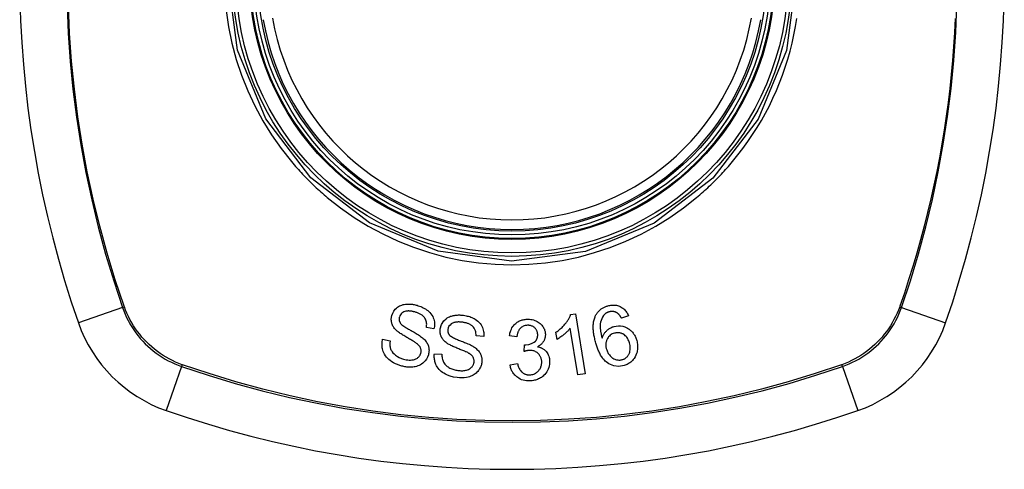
# Model space of a CAD drawing. Header units: inches. Extents: x 12 to 399, y 35 to 190.
# Tile 227 of 256: x 169.157 to 170.378, y 114.098 to 114.655. Entities that reach past the tile are written whole.
import ezdxf

# ---------------------------------------------------------------- set-up
doc = ezdxf.new("R2010")
doc.units = ezdxf.units.IN
doc.header["$MEASUREMENT"] = 0
doc.layers.add('Visible Edges(ANSI)', color=7, linetype='Continuous', lineweight=25)
doc.layers.add('Visible Tangent Edges(ANSI)', color=7, linetype='Continuous', lineweight=25)

msp = doc.modelspace()

# ---------------------------------------------------------------- linework, layer by layer
at = {"layer": 'Visible Edges(ANSI)'}
for p, q in [((169.8404, 114.2897), (169.8463, 114.2907)), ((169.8463, 114.2907), (169.8585, 114.2164)), ((169.9121, 114.2883), (169.9035, 114.2851)), ((169.6709, 114.2719), (169.6616, 114.2738)), ((169.7326, 114.2627), (169.7231, 114.2632)), ((169.7738, 114.2622), (169.7646, 114.2634)), ((169.8236, 114.2589), (169.8221, 114.2677)), ((169.8494, 114.2149), (169.8399, 114.2728)), ((169.6074, 114.2591), (169.6167, 114.2573)), ((169.7828, 114.244), (169.7834, 114.2521)), ((169.6715, 114.2412), (169.6809, 114.2407)), ((169.7653, 114.2275), (169.7745, 114.2291)), ((169.8585, 114.2164), (169.8494, 114.2149))]:
    msp.add_line(p, q, dxfattribs=at)
at = {"layer": 'Visible Edges(ANSI)', "flags": 128}
for points in [[(169.6188, 114.2886), (169.6199, 114.2914), (169.6214, 114.294), (169.623, 114.2962), (169.6246, 114.2977), (169.6258, 114.2987), (169.6271, 114.2996), (169.6284, 114.3003), (169.6298, 114.301), (169.6313, 114.3015), (169.6327, 114.302), (169.6342, 114.3023), (169.6356, 114.3025), (169.637, 114.3026), (169.6383, 114.3027), (169.6395, 114.3027), (169.6407, 114.3027), (169.6419, 114.3027), (169.643, 114.3026), (169.6442, 114.3024), (169.6454, 114.3023), (169.6465, 114.302), (169.6477, 114.3018), (169.6488, 114.3015), (169.65, 114.3012)], [(169.65, 114.3012), (169.6516, 114.3007), (169.6531, 114.3002), (169.6547, 114.2996), (169.6562, 114.2989), (169.6577, 114.2982), (169.6591, 114.2974), (169.6605, 114.2966), (169.6619, 114.2957), (169.6632, 114.2947), (169.6646, 114.2935), (169.6659, 114.2922), (169.6672, 114.2907), (169.6684, 114.2891), (169.6694, 114.2873), (169.6702, 114.2855), (169.6708, 114.2838), (169.6712, 114.2822), (169.6715, 114.2807), (169.6716, 114.2792), (169.6717, 114.2777), (169.6716, 114.2763), (169.6715, 114.2748), (169.6713, 114.2733), (169.6709, 114.2719)], [(169.8707, 114.287), (169.871, 114.2878), (169.8714, 114.2886), (169.8718, 114.2893), (169.8723, 114.2901), (169.8728, 114.2908), (169.8733, 114.2916), (169.8738, 114.2923), (169.8744, 114.293), (169.8749, 114.2936), (169.8756, 114.2943), (169.8762, 114.2949), (169.8769, 114.2955), (169.8776, 114.296), (169.8783, 114.2966), (169.879, 114.2971), (169.8798, 114.2976), (169.8806, 114.298), (169.8814, 114.2984), (169.8822, 114.2988), (169.883, 114.2992), (169.8839, 114.2996), (169.8847, 114.2999), (169.8856, 114.3002), (169.8865, 114.3004)], [(169.8865, 114.3004), (169.8878, 114.3008), (169.8891, 114.301), (169.8904, 114.3013), (169.8917, 114.3014), (169.8931, 114.3015), (169.8944, 114.3015), (169.8957, 114.3013), (169.8971, 114.3012), (169.8983, 114.3009), (169.8996, 114.3005), (169.9008, 114.3001), (169.902, 114.2995), (169.9032, 114.2989), (169.9043, 114.2982), (169.9053, 114.2975), (169.9063, 114.2967), (169.9072, 114.2958), (169.9081, 114.2948), (169.9089, 114.2938), (169.9097, 114.2928), (169.9104, 114.2917), (169.911, 114.2906), (169.9116, 114.2895), (169.9121, 114.2883)], [(169.6246, 114.27), (169.6237, 114.2709), (169.6229, 114.2717), (169.6221, 114.2726), (169.6214, 114.2736), (169.6208, 114.2745), (169.6202, 114.2755), (169.6197, 114.2766), (169.6192, 114.2776), (169.6189, 114.2785), (169.6186, 114.2794), (169.6185, 114.2802), (169.6183, 114.281), (169.6182, 114.2816), (169.6182, 114.2823), (169.6181, 114.2829), (169.6181, 114.2836), (169.6181, 114.2842), (169.6181, 114.2848), (169.6182, 114.2855), (169.6183, 114.2861), (169.6184, 114.2867), (169.6185, 114.2874), (169.6187, 114.288), (169.6188, 114.2886)], [(169.6282, 114.2866), (169.6281, 114.2863), (169.628, 114.286), (169.628, 114.2857), (169.6279, 114.2854), (169.6279, 114.2851), (169.6278, 114.2848), (169.6278, 114.2845), (169.6278, 114.2842), (169.6278, 114.2839), (169.6278, 114.2835), (169.6278, 114.2832), (169.6279, 114.2829), (169.6279, 114.2826), (169.628, 114.2823), (169.628, 114.282), (169.6281, 114.2817), (169.6282, 114.2814), (169.6283, 114.2811), (169.6284, 114.2808), (169.6285, 114.2805), (169.6287, 114.2802), (169.6288, 114.28), (169.629, 114.2797), (169.6291, 114.2794)], [(169.6479, 114.2927), (169.6472, 114.2929), (169.6465, 114.2931), (169.6458, 114.2932), (169.6451, 114.2934), (169.6444, 114.2936), (169.6436, 114.2937), (169.6429, 114.2938), (169.6422, 114.2939), (169.6414, 114.294), (169.6407, 114.294), (169.64, 114.2941), (169.6392, 114.2941), (169.6385, 114.294), (169.6377, 114.294), (169.637, 114.2939), (169.6361, 114.2937), (169.635, 114.2934), (169.6338, 114.2929), (169.6325, 114.2922), (169.6313, 114.2914), (169.6303, 114.2904), (169.6294, 114.2892), (169.6287, 114.288), (169.6282, 114.2866)], [(169.6616, 114.2738), (169.6618, 114.2751), (169.6619, 114.2764), (169.662, 114.2777), (169.6619, 114.279), (169.6617, 114.2803), (169.6614, 114.2816), (169.661, 114.2829), (169.6605, 114.2841), (169.6598, 114.2852), (169.6591, 114.2862), (169.6584, 114.287), (169.6577, 114.2877), (169.657, 114.2883), (169.6563, 114.2889), (169.6555, 114.2894), (169.6548, 114.2899), (169.6539, 114.2903), (169.6531, 114.2907), (169.6523, 114.2911), (169.6514, 114.2915), (169.6506, 114.2918), (169.6497, 114.2921), (169.6488, 114.2924), (169.6479, 114.2927)], [(169.6787, 114.272), (169.6802, 114.2773), (169.6832, 114.282), (169.686, 114.2845), (169.6875, 114.2856), (169.6889, 114.2864), (169.6903, 114.287), (169.6916, 114.2875), (169.6928, 114.2879), (169.6938, 114.2882), (169.6947, 114.2884), (169.6956, 114.2886), (169.6965, 114.2887), (169.6974, 114.2889), (169.6984, 114.289), (169.6993, 114.2891), (169.7002, 114.2891), (169.7012, 114.2892), (169.7021, 114.2892), (169.7031, 114.2892), (169.704, 114.2891), (169.7049, 114.2891), (169.7059, 114.289), (169.7068, 114.2889), (169.7077, 114.2888)], [(169.7077, 114.2888), (169.7093, 114.2885), (169.7108, 114.2883), (169.7123, 114.2879), (169.7138, 114.2875), (169.7153, 114.2871), (169.7167, 114.2866), (169.7181, 114.286), (169.7195, 114.2854), (169.7209, 114.2847), (169.7222, 114.2839), (169.7237, 114.2829), (169.7252, 114.2817), (169.7268, 114.2803), (169.7282, 114.2786), (169.7295, 114.2769), (169.7304, 114.2752), (169.7312, 114.2735), (169.7317, 114.2719), (169.7321, 114.2704), (169.7324, 114.2689), (169.7326, 114.2673), (169.7327, 114.2658), (169.7327, 114.2642), (169.7326, 114.2627)], [(169.8221, 114.2677), (169.8236, 114.2687), (169.825, 114.2697), (169.8263, 114.2708), (169.8275, 114.2718), (169.8286, 114.2728), (169.8297, 114.2738), (169.8307, 114.2748), (169.8316, 114.2758), (169.8325, 114.2767), (169.8333, 114.2776), (169.8341, 114.2786), (169.8348, 114.2795), (169.8354, 114.2803), (169.836, 114.2811), (169.8366, 114.282), (169.8371, 114.2828), (169.8376, 114.2836), (169.8381, 114.2844), (169.8386, 114.2853), (169.839, 114.2862), (169.8394, 114.287), (169.8398, 114.2879), (169.8401, 114.2888), (169.8404, 114.2897)], [(169.8716, 114.2544), (169.8713, 114.2558), (169.8709, 114.2572), (169.8705, 114.2586), (169.8702, 114.2601), (169.8699, 114.2615), (169.8696, 114.2629), (169.8693, 114.2643), (169.8691, 114.2657), (169.8689, 114.2672), (169.8687, 114.2686), (169.8686, 114.27), (169.8685, 114.2713), (169.8684, 114.2727), (169.8684, 114.2741), (169.8684, 114.2754), (169.8685, 114.2768), (169.8686, 114.2781), (169.8687, 114.2794), (169.8689, 114.2807), (169.8691, 114.282), (169.8694, 114.2832), (169.8698, 114.2845), (169.8702, 114.2858), (169.8707, 114.287)], [(169.8812, 114.2885), (169.8799, 114.2866), (169.8789, 114.2845), (169.8781, 114.2824), (169.8776, 114.2801), (169.8772, 114.2781), (169.8771, 114.2762), (169.8771, 114.2748), (169.8771, 114.2737), (169.8771, 114.2729), (169.8772, 114.2721), (169.8773, 114.2712), (169.8774, 114.2704), (169.8775, 114.2695), (169.8776, 114.2687), (169.8777, 114.2678), (169.8779, 114.267), (169.8781, 114.2661), (169.8782, 114.2652), (169.8784, 114.2644), (169.8786, 114.2636), (169.8788, 114.2627), (169.879, 114.2619), (169.8792, 114.2611), (169.8795, 114.2603)], [(169.888, 114.293), (169.8876, 114.2929), (169.8873, 114.2928), (169.887, 114.2927), (169.8867, 114.2926), (169.8863, 114.2924), (169.886, 114.2923), (169.8857, 114.2921), (169.8854, 114.292), (169.8851, 114.2918), (169.8848, 114.2917), (169.8845, 114.2915), (169.8842, 114.2913), (169.8839, 114.2911), (169.8836, 114.2909), (169.8834, 114.2907), (169.8831, 114.2905), (169.8829, 114.2903), (169.8826, 114.29), (169.8824, 114.2898), (169.8821, 114.2895), (169.8819, 114.2893), (169.8817, 114.289), (169.8815, 114.2888), (169.8812, 114.2885)], [(169.898, 114.2918), (169.8976, 114.292), (169.8972, 114.2922), (169.8968, 114.2924), (169.8964, 114.2925), (169.896, 114.2927), (169.8956, 114.2929), (169.8952, 114.293), (169.8948, 114.2931), (169.8944, 114.2932), (169.894, 114.2933), (169.8936, 114.2934), (169.8932, 114.2934), (169.8927, 114.2935), (169.8923, 114.2935), (169.8919, 114.2935), (169.8914, 114.2935), (169.891, 114.2935), (169.8906, 114.2935), (169.8901, 114.2934), (169.8897, 114.2934), (169.8893, 114.2933), (169.8888, 114.2932), (169.8884, 114.2931), (169.888, 114.293)], [(169.9035, 114.2851), (169.9033, 114.2854), (169.9032, 114.2857), (169.903, 114.286), (169.9028, 114.2863), (169.9026, 114.2867), (169.9024, 114.287), (169.9022, 114.2873), (169.902, 114.2876), (169.9018, 114.2879), (169.9016, 114.2882), (169.9013, 114.2885), (169.9011, 114.2888), (169.9009, 114.2891), (169.9007, 114.2893), (169.9004, 114.2896), (169.9002, 114.2899), (169.8999, 114.2901), (169.8997, 114.2904), (169.8994, 114.2906), (169.8991, 114.2909), (169.8989, 114.2911), (169.8986, 114.2914), (169.8983, 114.2916), (169.898, 114.2918)], [(169.6291, 114.2794), (169.6297, 114.2787), (169.6304, 114.2779), (169.6313, 114.2771), (169.6324, 114.2763), (169.6335, 114.2754), (169.6347, 114.2746), (169.6359, 114.2738), (169.6371, 114.2731), (169.6382, 114.2724), (169.6393, 114.2717), (169.6405, 114.2711), (169.6416, 114.2705), (169.6427, 114.2698), (169.6439, 114.2692), (169.645, 114.2685), (169.6463, 114.2678), (169.6475, 114.2671), (169.6489, 114.2663), (169.6503, 114.2655), (169.6517, 114.2646), (169.6531, 114.2637), (169.6545, 114.2627), (169.6557, 114.2618), (169.6569, 114.2609)], [(169.7069, 114.2801), (169.7063, 114.2802), (169.7056, 114.2802), (169.705, 114.2803), (169.7043, 114.2804), (169.7036, 114.2804), (169.703, 114.2804), (169.7023, 114.2805), (169.7016, 114.2805), (169.701, 114.2805), (169.7003, 114.2804), (169.6997, 114.2804), (169.699, 114.2803), (169.6983, 114.2802), (169.6977, 114.2801), (169.697, 114.28), (169.6964, 114.2798), (169.6958, 114.2797), (169.6951, 114.2794), (169.694, 114.2789), (169.6925, 114.278), (169.6909, 114.2767), (169.6896, 114.2751), (169.6887, 114.2733), (169.6882, 114.2713)], [(169.7231, 114.2632), (169.7231, 114.2649), (169.723, 114.2665), (169.7227, 114.2681), (169.7223, 114.2697), (169.7217, 114.2712), (169.7209, 114.2727), (169.72, 114.274), (169.7192, 114.2749), (169.7184, 114.2757), (169.7177, 114.2762), (169.7171, 114.2766), (169.7164, 114.2771), (169.7157, 114.2775), (169.7149, 114.2778), (169.7142, 114.2782), (169.7134, 114.2785), (169.7126, 114.2788), (169.7118, 114.279), (169.711, 114.2793), (169.7102, 114.2795), (169.7094, 114.2796), (169.7086, 114.2798), (169.7077, 114.2799), (169.7069, 114.2801)], [(169.7646, 114.2634), (169.7649, 114.2651), (169.7652, 114.2668), (169.7657, 114.2685), (169.7663, 114.2701), (169.7669, 114.2717), (169.7677, 114.2732), (169.7686, 114.2747), (169.7696, 114.2759), (169.7705, 114.277), (169.7714, 114.2779), (169.7723, 114.2787), (169.7732, 114.2795), (169.7741, 114.2801), (169.7751, 114.2807), (169.7761, 114.2813), (169.7771, 114.2818), (169.7782, 114.2823), (169.7793, 114.2827), (169.7804, 114.283), (169.7816, 114.2833), (169.7827, 114.2835), (169.7839, 114.2837), (169.7851, 114.2838), (169.7862, 114.2839)], [(169.7868, 114.2764), (169.7855, 114.2762), (169.7842, 114.276), (169.7829, 114.2757), (169.7817, 114.2752), (169.7806, 114.2746), (169.7796, 114.274), (169.7788, 114.2733), (169.7781, 114.2727), (169.7776, 114.2722), (169.7772, 114.2716), (169.7767, 114.271), (169.7763, 114.2704), (169.776, 114.2698), (169.7757, 114.2692), (169.7754, 114.2685), (169.7751, 114.2678), (169.7749, 114.2672), (169.7746, 114.2665), (169.7745, 114.2658), (169.7743, 114.265), (169.7742, 114.2643), (169.774, 114.2636), (169.7739, 114.2629), (169.7738, 114.2622)], [(169.7862, 114.2839), (169.7879, 114.2839), (169.7895, 114.2838), (169.7911, 114.2837), (169.7927, 114.2834), (169.7943, 114.283), (169.7959, 114.2825), (169.7974, 114.2819), (169.7988, 114.2812), (169.8002, 114.2804), (169.8015, 114.2796), (169.8027, 114.2786), (169.8038, 114.2775), (169.8048, 114.2765), (169.8056, 114.2754), (169.8063, 114.2744), (169.8069, 114.2734), (169.8073, 114.2724), (169.8078, 114.2715), (169.8081, 114.2705), (169.8084, 114.2695), (169.8087, 114.2685), (169.8089, 114.2675), (169.809, 114.2665), (169.8091, 114.2655)], [(169.7996, 114.2652), (169.7995, 114.266), (169.7994, 114.2668), (169.7993, 114.2675), (169.7991, 114.2683), (169.7988, 114.269), (169.7986, 114.2697), (169.7982, 114.2704), (169.7978, 114.2711), (169.7974, 114.2717), (169.7969, 114.2723), (169.7964, 114.2729), (169.7958, 114.2734), (169.7952, 114.274), (169.7945, 114.2744), (169.7938, 114.2748), (169.7931, 114.2752), (169.7924, 114.2755), (169.7916, 114.2758), (169.7908, 114.276), (169.79, 114.2762), (169.7892, 114.2763), (169.7884, 114.2764), (169.7876, 114.2764), (169.7868, 114.2764)], [(169.8795, 114.2603), (169.8797, 114.261), (169.88, 114.2618), (169.8802, 114.2625), (169.8805, 114.2632), (169.8809, 114.2639), (169.8812, 114.2646), (169.8816, 114.2653), (169.882, 114.2659), (169.8825, 114.2666), (169.8829, 114.2673), (169.8835, 114.2679), (169.884, 114.2686), (169.8847, 114.2693), (169.8854, 114.2699), (169.8861, 114.2706), (169.8869, 114.2712), (169.8877, 114.2718), (169.8886, 114.2724), (169.8895, 114.2729), (169.8904, 114.2734), (169.8913, 114.2739), (169.8923, 114.2743), (169.8932, 114.2746), (169.8942, 114.2749)], [(169.8942, 114.2749), (169.8969, 114.2755), (169.8996, 114.2758), (169.9023, 114.2757), (169.9049, 114.2753), (169.9074, 114.2745), (169.9094, 114.2737), (169.911, 114.2729), (169.9121, 114.2722), (169.913, 114.2716), (169.9139, 114.2709), (169.9148, 114.2701), (169.9156, 114.2694), (169.9164, 114.2685), (169.9172, 114.2677), (169.9179, 114.2668), (169.9185, 114.2659), (169.9191, 114.2649), (169.9197, 114.264), (169.9202, 114.263), (169.9207, 114.2619), (169.9212, 114.2609), (169.9216, 114.2598), (169.9219, 114.2588), (169.9223, 114.2577)], [(169.6491, 114.2542), (169.6485, 114.2547), (169.6478, 114.2552), (169.647, 114.2557), (169.6461, 114.2562), (169.6452, 114.2568), (169.6441, 114.2574), (169.6431, 114.2581), (169.6419, 114.2587), (169.6408, 114.2594), (169.6396, 114.2601), (169.6384, 114.2607), (169.6372, 114.2614), (169.636, 114.2622), (169.6348, 114.2629), (169.6336, 114.2636), (169.6325, 114.2643), (169.6314, 114.265), (169.6303, 114.2656), (169.6293, 114.2663), (169.6282, 114.2671), (169.6272, 114.2678), (169.6262, 114.2685), (169.6253, 114.2693), (169.6246, 114.27)], [(169.6569, 114.2609), (169.6578, 114.26), (169.6588, 114.2591), (169.6597, 114.2582), (169.6605, 114.2572), (169.6613, 114.2561), (169.6621, 114.255), (169.6627, 114.2539), (169.6633, 114.2528), (169.6637, 114.2517), (169.6641, 114.2507), (169.6643, 114.2498), (169.6645, 114.2489), (169.6647, 114.2481), (169.6648, 114.2473), (169.6648, 114.2465), (169.6649, 114.2458), (169.6649, 114.245), (169.6648, 114.2443), (169.6648, 114.2435), (169.6647, 114.2428), (169.6646, 114.242), (169.6644, 114.2413), (169.6643, 114.2406), (169.6641, 114.2398)], [(169.6869, 114.2544), (169.686, 114.2551), (169.685, 114.2558), (169.6842, 114.2566), (169.6833, 114.2574), (169.6825, 114.2583), (169.6818, 114.2592), (169.6812, 114.2602), (169.6806, 114.2611), (169.6801, 114.262), (169.6798, 114.2629), (169.6794, 114.2636), (169.6792, 114.2644), (169.679, 114.265), (169.6789, 114.2656), (169.6787, 114.2663), (169.6786, 114.2669), (169.6786, 114.2675), (169.6785, 114.2682), (169.6785, 114.2688), (169.6785, 114.2694), (169.6785, 114.2701), (169.6785, 114.2707), (169.6786, 114.2713), (169.6787, 114.272)], [(169.6882, 114.2713), (169.6882, 114.271), (169.6881, 114.2707), (169.6881, 114.2704), (169.6881, 114.2701), (169.6881, 114.2698), (169.6881, 114.2695), (169.6881, 114.2691), (169.6882, 114.2688), (169.6882, 114.2685), (169.6883, 114.2682), (169.6883, 114.2679), (169.6884, 114.2676), (169.6885, 114.2673), (169.6886, 114.267), (169.6887, 114.2667), (169.6888, 114.2664), (169.6889, 114.2661), (169.6891, 114.2659), (169.6892, 114.2656), (169.6894, 114.2653), (169.6896, 114.2651), (169.6898, 114.2648), (169.69, 114.2645), (169.6902, 114.2643)], [(169.6902, 114.2643), (169.6908, 114.2636), (169.6917, 114.2629), (169.6927, 114.2623), (169.6938, 114.2616), (169.6951, 114.2609), (169.6964, 114.2603), (169.6977, 114.2597), (169.6989, 114.2591), (169.7001, 114.2586), (169.7013, 114.2581), (169.7025, 114.2576), (169.7037, 114.2572), (169.7049, 114.2567), (169.7062, 114.2562), (169.7074, 114.2557), (169.7087, 114.2552), (169.7101, 114.2547), (169.7115, 114.2541), (169.713, 114.2534), (169.7146, 114.2528), (169.7161, 114.252), (169.7176, 114.2513), (169.719, 114.2506), (169.7202, 114.2499)], [(169.7849, 114.252), (169.7885, 114.2525), (169.792, 114.2537), (169.795, 114.2554), (169.7967, 114.2568), (169.7972, 114.2573), (169.7975, 114.2577), (169.7977, 114.258), (169.798, 114.2584), (169.7982, 114.2588), (169.7984, 114.2592), (169.7986, 114.2596), (169.7988, 114.26), (169.7989, 114.2604), (169.7991, 114.2608), (169.7992, 114.2613), (169.7993, 114.2617), (169.7994, 114.2621), (169.7995, 114.2626), (169.7995, 114.263), (169.7996, 114.2634), (169.7996, 114.2639), (169.7996, 114.2643), (169.7996, 114.2648), (169.7996, 114.2652)], [(169.8091, 114.2655), (169.8091, 114.2648), (169.8091, 114.2641), (169.809, 114.2634), (169.809, 114.2627), (169.8089, 114.2621), (169.8088, 114.2614), (169.8086, 114.2607), (169.8084, 114.26), (169.8082, 114.2594), (169.808, 114.2587), (169.8077, 114.2581), (169.8074, 114.2574), (169.807, 114.2567), (169.8065, 114.256), (169.8061, 114.2553), (169.8055, 114.2546), (169.8049, 114.2538), (169.8042, 114.2531), (169.8035, 114.2525), (169.8027, 114.2519), (169.8019, 114.2513), (169.8011, 114.2508), (169.8003, 114.2503), (169.7994, 114.2498)], [(169.8399, 114.2728), (169.8395, 114.2723), (169.8391, 114.2718), (169.8387, 114.2712), (169.8382, 114.2707), (169.8378, 114.2702), (169.8373, 114.2697), (169.8368, 114.2692), (169.8363, 114.2687), (169.8358, 114.2683), (169.8353, 114.2678), (169.8348, 114.2673), (169.8343, 114.2669), (169.8338, 114.2664), (169.8333, 114.266), (169.8328, 114.2655), (169.8321, 114.2649), (169.8312, 114.2642), (169.8303, 114.2635), (169.8293, 114.2628), (169.8283, 114.262), (169.8272, 114.2612), (169.826, 114.2604), (169.8248, 114.2596), (169.8236, 114.2589)], [(169.8947, 114.2666), (169.8933, 114.2662), (169.892, 114.2656), (169.8907, 114.2649), (169.8896, 114.264), (169.8885, 114.2631), (169.8875, 114.2621), (169.8868, 114.2611), (169.8862, 114.2602), (169.8857, 114.2593), (169.8853, 114.2585), (169.885, 114.2577), (169.8847, 114.2569), (169.8845, 114.2561), (169.8843, 114.2553), (169.8841, 114.2545), (169.884, 114.2536), (169.884, 114.2528), (169.884, 114.2519), (169.884, 114.2511), (169.8841, 114.2502), (169.8842, 114.2494), (169.8844, 114.2485), (169.8846, 114.2477), (169.8848, 114.2469)], [(169.9133, 114.2545), (169.9129, 114.2558), (169.9124, 114.257), (169.9119, 114.2582), (169.9113, 114.2594), (169.9107, 114.2605), (169.9099, 114.2616), (169.9091, 114.2626), (169.9081, 114.2635), (169.9071, 114.2644), (169.9062, 114.265), (169.9053, 114.2656), (169.9044, 114.266), (169.9037, 114.2663), (169.9029, 114.2666), (169.9021, 114.2668), (169.9013, 114.267), (169.9005, 114.2671), (169.8996, 114.2672), (169.8988, 114.2672), (169.898, 114.2672), (169.8971, 114.2671), (169.8963, 114.267), (169.8955, 114.2668), (169.8947, 114.2666)], [(169.6312, 114.2259), (169.6286, 114.2267), (169.6259, 114.2277), (169.6234, 114.2287), (169.6209, 114.23), (169.6186, 114.2313), (169.6166, 114.2326), (169.6149, 114.234), (169.6134, 114.2355), (169.612, 114.237), (169.6108, 114.2387), (169.6097, 114.2405), (169.6088, 114.2422), (169.6081, 114.244), (169.6075, 114.2456), (169.6071, 114.2471), (169.6069, 114.2486), (169.6067, 114.2499), (169.6066, 114.2512), (169.6066, 114.2525), (169.6066, 114.2539), (169.6067, 114.2552), (169.6069, 114.2565), (169.6071, 114.2578), (169.6074, 114.2591)], [(169.6167, 114.2573), (169.6166, 114.2566), (169.6165, 114.2558), (169.6164, 114.2551), (169.6164, 114.2544), (169.6163, 114.2536), (169.6163, 114.2529), (169.6163, 114.2522), (169.6164, 114.2514), (169.6164, 114.2507), (169.6165, 114.25), (169.6167, 114.2493), (169.6168, 114.2485), (169.617, 114.2478), (169.6173, 114.2471), (169.6177, 114.2461), (169.6183, 114.245), (169.6191, 114.2437), (169.6202, 114.2424), (169.6216, 114.2409), (169.6234, 114.2393), (169.6256, 114.2378), (169.628, 114.2365), (169.6306, 114.2354), (169.6332, 114.2345)], [(169.6547, 114.2416), (169.6548, 114.2424), (169.655, 114.2431), (169.6551, 114.2438), (169.6551, 114.2446), (169.6551, 114.2453), (169.655, 114.246), (169.6548, 114.2467), (169.6547, 114.2474), (169.6544, 114.248), (169.6542, 114.2486), (169.6539, 114.2491), (169.6537, 114.2496), (169.6534, 114.25), (169.6531, 114.2505), (169.6527, 114.2509), (169.6524, 114.2513), (169.652, 114.2517), (169.6516, 114.2521), (169.6512, 114.2525), (169.6508, 114.2529), (169.6504, 114.2532), (169.65, 114.2536), (169.6495, 114.2539), (169.6491, 114.2542)], [(169.7134, 114.2421), (169.7128, 114.2425), (169.712, 114.2429), (169.7111, 114.2433), (169.7102, 114.2437), (169.7091, 114.2442), (169.7081, 114.2446), (169.7069, 114.2451), (169.7057, 114.2456), (169.7045, 114.2461), (169.7032, 114.2466), (169.7019, 114.2471), (169.7006, 114.2476), (169.6993, 114.2482), (169.698, 114.2487), (169.6968, 114.2492), (169.6956, 114.2498), (169.6944, 114.2503), (169.6932, 114.2508), (169.6921, 114.2514), (169.6909, 114.252), (169.6898, 114.2525), (169.6888, 114.2531), (169.6878, 114.2537), (169.6869, 114.2544)], [(169.7202, 114.2499), (169.7213, 114.2491), (169.7223, 114.2483), (169.7234, 114.2475), (169.7243, 114.2466), (169.7253, 114.2457), (169.7261, 114.2447), (169.727, 114.2437), (169.7277, 114.2427), (169.7283, 114.2417), (169.7287, 114.2407), (169.7291, 114.2398), (169.7295, 114.2389), (169.7297, 114.2381), (169.7299, 114.2374), (169.7301, 114.2367), (169.7302, 114.2359), (169.7303, 114.2352), (169.7304, 114.2345), (169.7304, 114.2337), (169.7305, 114.233), (169.7304, 114.2322), (169.7304, 114.2315), (169.7303, 114.2307), (169.7302, 114.23)], [(169.7834, 114.2521), (169.7834, 114.252), (169.7835, 114.252), (169.7835, 114.252), (169.7836, 114.252), (169.7837, 114.252), (169.7837, 114.252), (169.7838, 114.252), (169.7839, 114.252), (169.7839, 114.252), (169.784, 114.252), (169.7841, 114.252), (169.7841, 114.252), (169.7842, 114.252), (169.7842, 114.252), (169.7843, 114.252), (169.7844, 114.252), (169.7844, 114.252), (169.7845, 114.252), (169.7845, 114.252), (169.7846, 114.252), (169.7847, 114.252), (169.7847, 114.252), (169.7848, 114.252), (169.7849, 114.252)], [(169.7994, 114.2498), (169.8002, 114.2497), (169.801, 114.2495), (169.8018, 114.2493), (169.8025, 114.249), (169.8033, 114.2488), (169.804, 114.2485), (169.8047, 114.2481), (169.8054, 114.2478), (169.8061, 114.2474), (169.8068, 114.2469), (169.8074, 114.2465), (169.808, 114.246), (169.8086, 114.2455), (169.8092, 114.2449), (169.8099, 114.2442), (169.8106, 114.2433), (169.8113, 114.2422), (169.812, 114.241), (169.8127, 114.2396), (169.8132, 114.2381), (169.8136, 114.2366), (169.814, 114.2351), (169.8142, 114.2336), (169.8143, 114.232)], [(169.9067, 114.2266), (169.9003, 114.2255), (169.8938, 114.2262), (169.8879, 114.2286), (169.8844, 114.231), (169.8832, 114.2321), (169.8823, 114.233), (169.8814, 114.234), (169.8805, 114.235), (169.8797, 114.2361), (169.879, 114.2372), (169.8783, 114.2383), (169.8776, 114.2395), (169.877, 114.2406), (169.8764, 114.2418), (169.8758, 114.243), (169.8752, 114.2443), (169.8747, 114.2455), (169.8742, 114.2468), (169.8737, 114.248), (169.8733, 114.2493), (169.8728, 114.2506), (169.8724, 114.2518), (169.872, 114.2531), (169.8716, 114.2544)], [(169.9044, 114.2338), (169.9052, 114.234), (169.9059, 114.2343), (169.9066, 114.2346), (169.9073, 114.235), (169.9079, 114.2354), (169.9086, 114.2358), (169.9092, 114.2363), (169.9098, 114.2368), (169.9103, 114.2374), (169.9108, 114.2379), (169.9113, 114.2385), (169.9117, 114.2392), (169.9121, 114.2398), (169.9125, 114.2405), (169.9128, 114.2412), (169.9132, 114.242), (169.9136, 114.2431), (169.9139, 114.2445), (169.9142, 114.2461), (169.9143, 114.2478), (169.9142, 114.2495), (169.914, 114.2512), (169.9137, 114.2529), (169.9133, 114.2545)], [(169.9223, 114.2577), (169.9227, 114.2561), (169.923, 114.2545), (169.9232, 114.2529), (169.9234, 114.2513), (169.9234, 114.2497), (169.9234, 114.248), (169.9232, 114.2464), (169.923, 114.2448), (169.9227, 114.2431), (169.9222, 114.2413), (169.9214, 114.2393), (169.9204, 114.2372), (169.9193, 114.2354), (169.9181, 114.2338), (169.917, 114.2326), (169.916, 114.2316), (169.915, 114.2308), (169.9139, 114.23), (169.9128, 114.2293), (169.9117, 114.2286), (169.9105, 114.228), (169.9093, 114.2275), (169.908, 114.227), (169.9067, 114.2266)], [(169.6641, 114.2398), (169.6631, 114.2371), (169.6616, 114.2345), (169.66, 114.2323), (169.6583, 114.2306), (169.657, 114.2293), (169.6556, 114.2283), (169.6541, 114.2274), (169.6526, 114.2267), (169.651, 114.226), (169.6494, 114.2255), (169.6478, 114.2251), (169.6463, 114.2248), (169.6449, 114.2246), (169.6435, 114.2245), (169.6423, 114.2244), (169.641, 114.2244), (169.6398, 114.2244), (169.6385, 114.2245), (169.6373, 114.2246), (169.6361, 114.2248), (169.6348, 114.225), (169.6336, 114.2253), (169.6324, 114.2256), (169.6312, 114.2259)], [(169.6332, 114.2345), (169.635, 114.2341), (169.6367, 114.2337), (169.6385, 114.2335), (169.6403, 114.2333), (169.642, 114.2333), (169.6434, 114.2334), (169.6446, 114.2335), (169.6457, 114.2337), (169.6467, 114.234), (169.6477, 114.2343), (169.6487, 114.2347), (169.6496, 114.2352), (169.6504, 114.2357), (169.6512, 114.2363), (169.6518, 114.2369), (169.6523, 114.2374), (169.6527, 114.2379), (169.6531, 114.2384), (169.6534, 114.2389), (169.6537, 114.2394), (169.654, 114.24), (169.6543, 114.2405), (169.6545, 114.2411), (169.6547, 114.2416)], [(169.6997, 114.2116), (169.6953, 114.2123), (169.6912, 114.2134), (169.6878, 114.2146), (169.6851, 114.2158), (169.6831, 114.2169), (169.6815, 114.218), (169.68, 114.2192), (169.6786, 114.2204), (169.6773, 114.2218), (169.6761, 114.2233), (169.675, 114.2248), (169.6742, 114.2263), (169.6735, 114.2277), (169.6729, 114.2291), (169.6725, 114.2304), (169.6721, 114.2315), (169.6719, 114.2327), (169.6716, 114.2339), (169.6715, 114.2351), (169.6714, 114.2363), (169.6713, 114.2375), (169.6713, 114.2387), (169.6714, 114.24), (169.6715, 114.2412)], [(169.6809, 114.2407), (169.6809, 114.2394), (169.6809, 114.2381), (169.6811, 114.2368), (169.6813, 114.2355), (169.6815, 114.2342), (169.6819, 114.233), (169.6824, 114.2318), (169.6829, 114.2306), (169.6836, 114.2295), (169.6844, 114.2284), (169.6853, 114.2274), (169.6863, 114.2264), (169.6874, 114.2255), (169.6885, 114.2248), (169.6896, 114.224), (169.6908, 114.2234), (169.6919, 114.2229), (169.6931, 114.2224), (169.6942, 114.2219), (169.6955, 114.2215), (169.6967, 114.2212), (169.6979, 114.2209), (169.6992, 114.2206), (169.7004, 114.2204)], [(169.7207, 114.2304), (169.7207, 114.2311), (169.7208, 114.2318), (169.7208, 114.2326), (169.7207, 114.2333), (169.7206, 114.2339), (169.7204, 114.2346), (169.7202, 114.2353), (169.72, 114.2359), (169.7197, 114.2365), (169.7194, 114.237), (169.7191, 114.2375), (169.7187, 114.238), (169.7184, 114.2384), (169.718, 114.2388), (169.7176, 114.2392), (169.7172, 114.2396), (169.7168, 114.24), (169.7163, 114.2403), (169.7158, 114.2407), (169.7154, 114.241), (169.7149, 114.2413), (169.7144, 114.2416), (169.7139, 114.2419), (169.7134, 114.2421)], [(169.7892, 114.2453), (169.7889, 114.2453), (169.7886, 114.2452), (169.7884, 114.2452), (169.7881, 114.2452), (169.7878, 114.2452), (169.7876, 114.2451), (169.7873, 114.2451), (169.787, 114.245), (169.7868, 114.245), (169.7865, 114.2449), (169.7862, 114.2449), (169.786, 114.2448), (169.7857, 114.2448), (169.7854, 114.2447), (169.7851, 114.2446), (169.7849, 114.2446), (169.7846, 114.2445), (169.7843, 114.2444), (169.7841, 114.2443), (169.7838, 114.2443), (169.7835, 114.2442), (169.7833, 114.2441), (169.783, 114.244), (169.7828, 114.244)], [(169.8045, 114.2314), (169.8045, 114.2323), (169.8044, 114.2331), (169.8042, 114.2339), (169.804, 114.2348), (169.8038, 114.2356), (169.8035, 114.2364), (169.8032, 114.2372), (169.8028, 114.2379), (169.8024, 114.2387), (169.8019, 114.2394), (169.8014, 114.2401), (169.8009, 114.2407), (169.8002, 114.2413), (169.7996, 114.2419), (169.7988, 114.2426), (169.798, 114.2431), (169.797, 114.2437), (169.796, 114.2442), (169.7949, 114.2446), (169.7938, 114.2449), (169.7926, 114.2451), (169.7915, 114.2452), (169.7903, 114.2453), (169.7892, 114.2453)], [(169.8848, 114.2469), (169.8851, 114.2458), (169.8855, 114.2447), (169.886, 114.2437), (169.8865, 114.2426), (169.8871, 114.2416), (169.8878, 114.2406), (169.8885, 114.2396), (169.8893, 114.2387), (169.8901, 114.2378), (169.8909, 114.237), (169.8919, 114.2362), (169.8928, 114.2356), (169.8939, 114.235), (169.895, 114.2344), (169.896, 114.234), (169.8971, 114.2337), (169.8981, 114.2335), (169.8991, 114.2334), (169.9, 114.2333), (169.9009, 114.2333), (169.9018, 114.2333), (169.9027, 114.2334), (169.9036, 114.2336), (169.9044, 114.2338)], [(169.7302, 114.23), (169.73, 114.2288), (169.7298, 114.2276), (169.7294, 114.2265), (169.729, 114.2254), (169.7286, 114.2243), (169.728, 114.2232), (169.7274, 114.2222), (169.7268, 114.2212), (169.726, 114.2202), (169.7252, 114.2192), (169.7243, 114.2182), (169.7232, 114.2172), (169.722, 114.2162), (169.7207, 114.2153), (169.7194, 114.2145), (169.718, 114.2138), (169.7165, 114.2132), (169.715, 114.2127), (169.7133, 114.2122), (169.7112, 114.2117), (169.7086, 114.2114), (169.7056, 114.2112), (169.7026, 114.2113), (169.6997, 114.2116)], [(169.7004, 114.2204), (169.7017, 114.2203), (169.7029, 114.2202), (169.7042, 114.2201), (169.7054, 114.2201), (169.7066, 114.2201), (169.7079, 114.2202), (169.7091, 114.2204), (169.7103, 114.2206), (169.7115, 114.2209), (169.7127, 114.2213), (169.7138, 114.2217), (169.7149, 114.2223), (169.7159, 114.2229), (169.7168, 114.2236), (169.7176, 114.2243), (169.7183, 114.225), (169.7188, 114.2257), (169.7192, 114.2264), (169.7196, 114.227), (169.7199, 114.2277), (169.7202, 114.2284), (169.7204, 114.229), (169.7205, 114.2297), (169.7207, 114.2304)], [(169.7901, 114.2074), (169.788, 114.2074), (169.7858, 114.2075), (169.7837, 114.2078), (169.7816, 114.2083), (169.7796, 114.209), (169.7778, 114.2098), (169.7762, 114.2107), (169.7748, 114.2115), (169.7737, 114.2124), (169.7728, 114.2132), (169.7719, 114.214), (169.7711, 114.2148), (169.7703, 114.2157), (169.7696, 114.2167), (169.7689, 114.2177), (169.7683, 114.2187), (169.7677, 114.2197), (169.7672, 114.2208), (169.7668, 114.2218), (169.7664, 114.2229), (169.766, 114.224), (169.7658, 114.2252), (169.7655, 114.2263), (169.7653, 114.2275)], [(169.7745, 114.2291), (169.7748, 114.228), (169.7751, 114.2269), (169.7755, 114.2258), (169.7759, 114.2247), (169.7763, 114.2237), (169.7768, 114.2227), (169.7774, 114.2217), (169.778, 114.2207), (169.7787, 114.2198), (169.7794, 114.2189), (169.7802, 114.2182), (169.781, 114.2176), (169.7817, 114.2171), (169.7824, 114.2167), (169.7831, 114.2163), (169.7838, 114.216), (169.7845, 114.2157), (169.7852, 114.2155), (169.786, 114.2153), (169.7867, 114.2152), (169.7875, 114.2151), (169.7883, 114.215), (169.7891, 114.215), (169.7898, 114.215)], [(169.7898, 114.215), (169.791, 114.2151), (169.7922, 114.2153), (169.7934, 114.2156), (169.7946, 114.2159), (169.7956, 114.2164), (169.7967, 114.2169), (169.7977, 114.2175), (169.7986, 114.2182), (169.7995, 114.2189), (169.8002, 114.2197), (169.8009, 114.2204), (169.8015, 114.2211), (169.802, 114.2219), (169.8025, 114.2226), (169.8029, 114.2234), (169.8033, 114.2243), (169.8036, 114.2251), (169.8039, 114.226), (169.8042, 114.2269), (169.8043, 114.2278), (169.8044, 114.2287), (169.8045, 114.2296), (169.8045, 114.2305), (169.8045, 114.2314)], [(169.8143, 114.232), (169.8143, 114.23), (169.8141, 114.228), (169.8138, 114.226), (169.8133, 114.224), (169.8126, 114.2221), (169.8117, 114.2203), (169.8107, 114.2186), (169.8095, 114.217), (169.8084, 114.2156), (169.8072, 114.2144), (169.8062, 114.2135), (169.8051, 114.2126), (169.8041, 114.2119), (169.803, 114.2111), (169.8018, 114.2105), (169.8006, 114.2099), (169.7994, 114.2093), (169.7981, 114.2089), (169.7968, 114.2085), (169.7955, 114.2082), (169.7942, 114.2079), (169.7928, 114.2077), (169.7915, 114.2075), (169.7901, 114.2074)]]:
    msp.add_lwpolyline(points, dxfattribs=at)
at = {"layer": 'Visible Edges(ANSI)'}
for radius in [0.3199, 0.315]:
    msp.add_circle((169.7677, 114.7082), radius, dxfattribs=at)
for centre, radius, start, end in [((170.4567, 114.7082), 1.2992, 160.7337, 199.2663), ((169.0787, 114.7082), 1.2992, 340.7337, 19.2663), ((169.7677, 114.7082), 0.313, 189.784, 350.216), ((169.3975, 114.338), 0.1772, 199.2663, 250.7337), ((170.1379, 114.338), 0.1772, 289.2663, 340.7337), ((169.7677, 115.3972), 1.2992, 250.7337, 289.2663)]:
    msp.add_arc(centre, radius, start, end, dxfattribs=at)
at = {"layer": 'Visible Tangent Edges(ANSI)'}
for p, q in [((169.2849, 114.2986), (169.2302, 114.2795)), ((169.2872, 114.2994), (169.287, 114.2999)), ((170.2484, 114.2999), (170.2483, 114.2994)), ((170.2505, 114.2986), (170.3052, 114.2795)), ((169.3581, 114.2254), (169.339, 114.1707)), ((169.3594, 114.2275), (169.3589, 114.2276)), ((170.1765, 114.2276), (170.1761, 114.2275)), ((170.1773, 114.2254), (170.1964, 114.1707))]:
    msp.add_line(p, q, dxfattribs=at)
at = {"layer": 'Visible Tangent Edges(ANSI)', "flags": 128}
for points in [[(170.1199, 114.7082), (170.1079, 114.6168), (170.0728, 114.5318), (170.0167, 114.4587), (169.9438, 114.403), (169.8587, 114.3679), (169.7673, 114.356), (169.6761, 114.3681), (169.5909, 114.4034), (169.5182, 114.4592), (169.4625, 114.532), (169.4275, 114.6171), (169.4155, 114.7085)], [(169.2162, 114.6727), (169.2177, 114.638), (169.2201, 114.6033), (169.2235, 114.5688), (169.2279, 114.5343), (169.2332, 114.5), (169.2395, 114.4659), (169.2467, 114.4319), (169.2548, 114.3982), (169.2639, 114.3647), (169.274, 114.3315), (169.2849, 114.2986)], [(169.287, 114.2999), (169.276, 114.3327), (169.2659, 114.3657), (169.2568, 114.3991), (169.2486, 114.4327), (169.2413, 114.4665), (169.235, 114.5006), (169.2297, 114.5348), (169.2253, 114.5691), (169.2218, 114.6036), (169.2194, 114.6382), (169.2179, 114.6728)], [(169.4134, 114.6666), (169.4164, 114.6461), (169.4206, 114.6258), (169.426, 114.6058), (169.4325, 114.5861), (169.4402, 114.5669), (169.449, 114.5481), (169.4588, 114.5299), (169.4697, 114.5124), (169.4815, 114.4955), (169.4943, 114.4793)], [(170.2505, 114.2986), (170.2615, 114.3315), (170.2715, 114.3648), (170.2806, 114.3984), (170.2888, 114.4322), (170.2961, 114.4664), (170.3023, 114.5007), (170.3077, 114.5352), (170.312, 114.5698), (170.3154, 114.6044), (170.3178, 114.6392), (170.3192, 114.6739)], [(170.0412, 114.4793), (170.0477, 114.4874), (170.054, 114.4956), (170.0601, 114.504), (170.0659, 114.5126), (170.0715, 114.5213), (170.0768, 114.5303), (170.0819, 114.5393), (170.0867, 114.5485), (170.0912, 114.5578), (170.0954, 114.5672), (170.0994, 114.5768), (170.103, 114.5864), (170.1064, 114.5962), (170.1095, 114.606), (170.1124, 114.616), (170.1149, 114.6261), (170.1172, 114.6362), (170.1191, 114.6464), (170.1208, 114.6566)], [(170.317, 114.6563), (170.3161, 114.639), (170.315, 114.6217), (170.3137, 114.6044), (170.3121, 114.5871), (170.3103, 114.5699), (170.3082, 114.5526), (170.3059, 114.5354), (170.3033, 114.5182), (170.3005, 114.5011), (170.2975, 114.4839), (170.2942, 114.4669), (170.2907, 114.4499), (170.2869, 114.4329), (170.2829, 114.416), (170.2787, 114.3992), (170.2742, 114.3824), (170.2695, 114.3657), (170.2646, 114.3491), (170.2594, 114.3326), (170.2541, 114.3163), (170.2484, 114.2999)], [(169.4943, 114.4793), (169.496, 114.4773), (169.4977, 114.4753), (169.4994, 114.4733), (169.5011, 114.4714), (169.5029, 114.4694), (169.5047, 114.4675), (169.5064, 114.4655), (169.5082, 114.4636), (169.5101, 114.4617), (169.5119, 114.4598), (169.5137, 114.4579), (169.5156, 114.4561), (169.5174, 114.4542), (169.5193, 114.4524), (169.5212, 114.4506), (169.5231, 114.4487), (169.525, 114.4469), (169.527, 114.4452), (169.5289, 114.4434), (169.5309, 114.4416), (169.5328, 114.4399), (169.5348, 114.4382), (169.5368, 114.4364), (169.5388, 114.4347)], [(169.9966, 114.4347), (169.9986, 114.4364), (170.0006, 114.4381), (170.0026, 114.4399), (170.0045, 114.4416), (170.0065, 114.4434), (170.0084, 114.4451), (170.0104, 114.4469), (170.0123, 114.4487), (170.0142, 114.4505), (170.0161, 114.4523), (170.018, 114.4542), (170.0198, 114.456), (170.0217, 114.4579), (170.0235, 114.4598), (170.0253, 114.4617), (170.0272, 114.4636), (170.029, 114.4655), (170.0307, 114.4674), (170.0325, 114.4694), (170.0343, 114.4713), (170.036, 114.4733), (170.0378, 114.4753), (170.0395, 114.4773), (170.0412, 114.4793)], [(169.5388, 114.4347), (169.555, 114.4219), (169.5719, 114.4101), (169.5895, 114.3993), (169.6077, 114.3895), (169.6265, 114.3807), (169.6458, 114.373), (169.6655, 114.3664), (169.6856, 114.361), (169.7058, 114.3568), (169.7262, 114.3538), (169.7469, 114.352), (169.7677, 114.3514), (169.7884, 114.352), (169.8091, 114.3538), (169.8297, 114.3568), (169.85, 114.361), (169.87, 114.3664), (169.8896, 114.3729), (169.9089, 114.3806), (169.9277, 114.3894), (169.9459, 114.3992), (169.9635, 114.4101), (169.9804, 114.422), (169.9966, 114.4347)], [(169.2849, 114.2986), (169.2864, 114.2944), (169.2881, 114.2903), (169.29, 114.2862), (169.292, 114.2822), (169.2941, 114.2783), (169.2964, 114.2745), (169.2989, 114.2707), (169.3014, 114.2671), (169.3042, 114.2635), (169.307, 114.2601), (169.31, 114.2568), (169.3131, 114.2536), (169.3163, 114.2505), (169.3196, 114.2475), (169.3231, 114.2446), (169.3266, 114.2419), (169.3303, 114.2393), (169.334, 114.2369), (169.3378, 114.2346), (169.3417, 114.2325), (169.3457, 114.2305), (169.3498, 114.2286), (169.3539, 114.2269), (169.3581, 114.2254)], [(169.3589, 114.2276), (169.3548, 114.2292), (169.3508, 114.2309), (169.3468, 114.2327), (169.3429, 114.2347), (169.3391, 114.2368), (169.3354, 114.2391), (169.3317, 114.2415), (169.3282, 114.244), (169.3247, 114.2467), (169.3213, 114.2495), (169.3181, 114.2524), (169.3149, 114.2554), (169.3119, 114.2586), (169.309, 114.2618), (169.3062, 114.2652), (169.3035, 114.2686), (169.301, 114.2722), (169.2986, 114.2758), (169.2963, 114.2796), (169.2942, 114.2834), (169.2922, 114.2873), (169.2904, 114.2913), (169.2887, 114.2953), (169.2872, 114.2994)], [(170.2483, 114.2994), (170.2467, 114.2953), (170.245, 114.2913), (170.2432, 114.2873), (170.2412, 114.2834), (170.2391, 114.2796), (170.2368, 114.2759), (170.2344, 114.2722), (170.2319, 114.2686), (170.2292, 114.2652), (170.2264, 114.2618), (170.2235, 114.2586), (170.2205, 114.2554), (170.2174, 114.2524), (170.2141, 114.2495), (170.2107, 114.2467), (170.2073, 114.244), (170.2037, 114.2415), (170.2001, 114.2391), (170.1963, 114.2368), (170.1925, 114.2347), (170.1886, 114.2327), (170.1847, 114.2309), (170.1806, 114.2292), (170.1765, 114.2276)], [(170.1773, 114.2254), (170.1815, 114.2269), (170.1856, 114.2286), (170.1897, 114.2305), (170.1937, 114.2325), (170.1976, 114.2346), (170.2014, 114.2369), (170.2052, 114.2393), (170.2088, 114.2419), (170.2124, 114.2446), (170.2158, 114.2475), (170.2191, 114.2505), (170.2224, 114.2536), (170.2255, 114.2568), (170.2284, 114.2601), (170.2313, 114.2635), (170.234, 114.2671), (170.2366, 114.2707), (170.239, 114.2745), (170.2413, 114.2783), (170.2435, 114.2822), (170.2455, 114.2862), (170.2473, 114.2903), (170.249, 114.2944), (170.2505, 114.2986)], [(169.3581, 114.2254), (169.3911, 114.2144), (169.4244, 114.2044), (169.458, 114.1953), (169.4919, 114.1871), (169.5261, 114.1798), (169.5604, 114.1735), (169.5949, 114.1682), (169.6296, 114.1639), (169.6643, 114.1605), (169.699, 114.1581), (169.7338, 114.1567), (169.7685, 114.1562), (169.8032, 114.1567), (169.8379, 114.1582), (169.8726, 114.1606), (169.9072, 114.164), (169.9416, 114.1684), (169.9759, 114.1737), (170.01, 114.18), (170.044, 114.1872), (170.0777, 114.1953), (170.1112, 114.2044), (170.1444, 114.2144), (170.1773, 114.2254)], [(170.1761, 114.2275), (170.1433, 114.2165), (170.1102, 114.2064), (170.0768, 114.1973), (170.0432, 114.1891), (170.0094, 114.1818), (169.9754, 114.1755), (169.9412, 114.1701), (169.9068, 114.1657), (169.8723, 114.1623), (169.8377, 114.1599), (169.8031, 114.1584), (169.7685, 114.1579), (169.7339, 114.1583), (169.6992, 114.1598), (169.6646, 114.1622), (169.6299, 114.1656), (169.5954, 114.17), (169.561, 114.1753), (169.5267, 114.1817), (169.4927, 114.189), (169.4589, 114.1972), (169.4254, 114.2064), (169.3922, 114.2165), (169.3594, 114.2275)]]:
    msp.add_lwpolyline(points, dxfattribs=at)
at = {"layer": 'Visible Tangent Edges(ANSI)'}
for radius in [0.3464, 0.3422, 0.3254, 0.3242]:
    msp.add_circle((169.7677, 114.7082), radius, dxfattribs=at)
msp.add_arc((169.7677, 114.7082), 0.3012, 189.784, 350.216, dxfattribs=at)
for centre, major_axis, start_param, end_param in [((169.2895, 114.3002), (0.00931, 0.00321), 4.18856, 4.452267), ((170.2459, 114.3002), (-0.00931, 0.00321), 1.830918, 2.094625), ((169.3598, 114.23), (0.00321, 0.00931), 1.830918, 2.094625), ((170.1757, 114.23), (-0.00321, 0.00931), 4.18856, 4.452267)]:
    msp.add_ellipse(centre, major_axis=major_axis, ratio=0.002592, start_param=start_param, end_param=end_param, dxfattribs=at)

doc.saveas('drawing.dxf')
